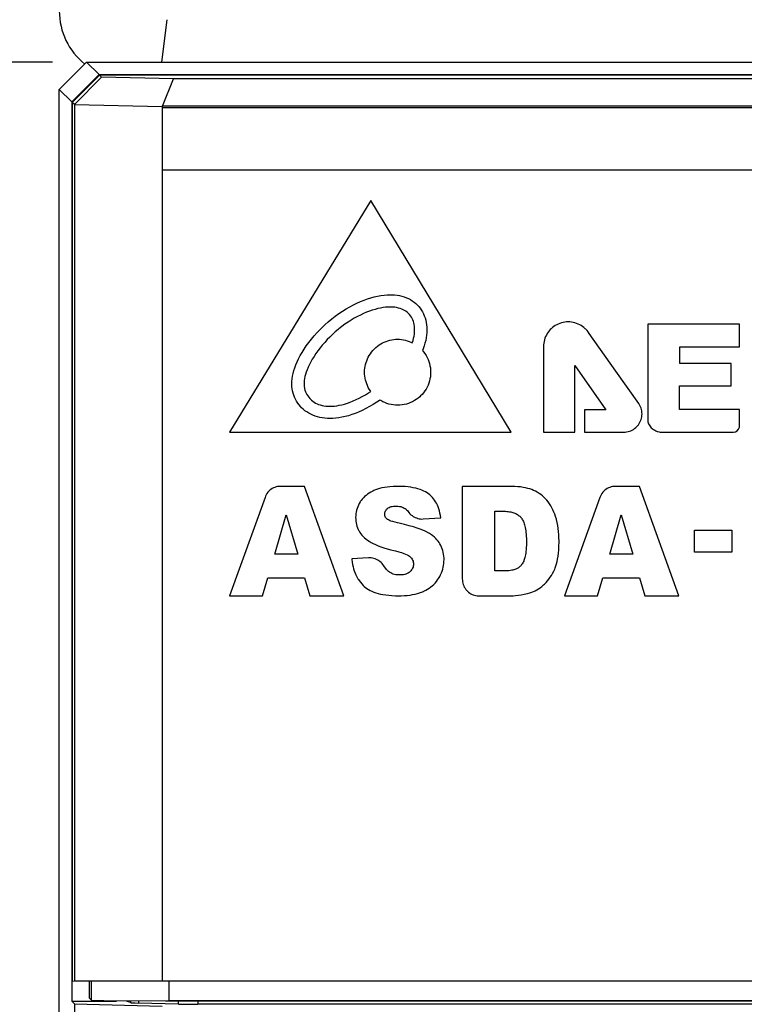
# Model space of a CAD drawing. Header units: millimetres. Extents: x 1895 to 2561, y -1570 to -291.
# Tile 50 of 61: x 2127 to 2148, y -598 to -569. Entities that reach past the tile are written whole.
import ezdxf

# ---------------------------------------------------------------- set-up
doc = ezdxf.new("R2010")
doc.units = ezdxf.units.MM
doc.header["$LTSCALE"] = 23.1
doc.header["$PDMODE"] = 3
doc.header["$PDSIZE"] = 0.31
doc.layers.get('0').update_dxf_attribs({"linetype": 'CONTINUOUS'})
doc.layers.get('Defpoints').update_dxf_attribs({"linetype": 'CONTINUOUS'})
doc.layers.add('03___PRT_ALL_CURVES', color=7, linetype='CONTINUOUS')
doc.styles.get("Standard").update_dxf_attribs({"font": 'arial.ttf'})
doc.dimstyles.new('DIMSTYLE_2$0', dxfattribs={"dimtxt": 2.5, "dimasz": 3, "dimexe": 0.18, "dimexo": 0.0625, "dimgap": 0.09, "dimtad": 1, "dimdec": 0, "dimdsep": 46, "dimtxsty": 'Standard', "dimblk": '_FILLED', "dimcen": 0.09, "dimadec": 0, "dimazin": 0, "dimtp": 0.01, "dimtm": 0.01, "dimtfac": 1, "dimtdec": 0, "dimtofl": 0, "dimtmove": 0, "dimatfit": 3, "dimldrblk": '_FILLED', "dimfxl": 0, "dimtolj": 1, "dimarcsym": 0})

# ---------------------------------------------------------------- blocks, each defined once
blk = doc.blocks.new('_FILLED')
at = {"color": 0, "linetype": 'ByBlock'}
blk.add_solid([(0, 0), (-1, 0.2), (-1, -0.2)], dxfattribs=at)
blk = doc.blocks.new('*D10')
at = {"color": 0, "linetype": 'Continuous', "lineweight": -2}
for p, q in [((2127.87, -570.723), (2103.527, -570.723)), ((2106.027, -575.723), (2106.027, -735.723)), ((2127.87, -740.723), (2103.527, -740.723))]:
    blk.add_line(p, q, dxfattribs=at)
at = {"layer": 'Defpoints', "color": 0, "linetype": 'Continuous'}
for p in [(2128.87, -570.723), (2106.027, -740.723), (2128.87, -740.723)]:
    blk.add_point(p, dxfattribs=at)
at = {"color": 0, "linetype": 'Continuous', "lineweight": -2, "xscale": 5, "yscale": 5, "zscale": 5}
for p, rotation in [((2106.027, -570.723), 90), ((2106.027, -740.723), 270)]:
    blk.add_blockref('_FILLED', p, dxfattribs=dict(at, rotation=rotation))
at = {"color": 0, "linetype": 'Continuous', "insert": (2094.777, -655.723), "char_height": 7.5, "width": 14.94424, "attachment_point": 2, "rotation": 90, "line_spacing_factor": 0.9}
blk.add_mtext('\\A1;170(6.69)', dxfattribs=at)

msp = doc.modelspace()

# ---------------------------------------------------------------- linework, layer by layer
at = {"color": 0, "linetype": 'Continuous'}
for p, q in [((2131.07, -570.723), (2131.223, -569.479)), ((2128.07, -571.522), (2128.87, -570.723)), ((2128.87, -570.723), (2129.234, -571.087)), ((2128.87, -570.723), (2212.27, -570.723)), ((2129.234, -571.087), (2128.434, -571.886)), ((2129.249, -571.102), (2128.45, -571.902)), ((2129.306, -571.159), (2128.519, -571.963)), ((2129.234, -571.087), (2211.906, -571.087)), ((2129.306, -571.159), (2129.249, -571.102)), ((2211.89, -571.102), (2129.249, -571.102)), ((2131.406, -571.213), (2129.306, -571.159)), ((2131.089, -572.013), (2131.406, -571.213)), ((2209.734, -571.213), (2131.406, -571.213)), ((2128.07, -739.923), (2128.07, -571.522)), ((2128.07, -571.522), (2128.434, -571.886)), ((2128.434, -571.886), (2128.434, -598.189)), ((2128.45, -571.902), (2128.45, -597.605)), ((2128.519, -571.963), (2128.45, -571.902)), ((2128.515, -571.963), (2128.515, -597.6)), ((2128.516, -571.959), (2131.08, -572.019)), ((2131.089, -572.013), (2131.08, -572.019)), ((2131.08, -572.019), (2131.08, -597.596)), ((2210.059, -572.014), (2131.089, -572.013)), ((2128.45, -597.605), (2128.515, -597.6)), ((2128.515, -597.6), (2131.08, -597.596)), ((2128.95, -598.105), (2128.95, -597.605)), ((2129.009, -598.165), (2129.009, -597.601)), ((2131.08, -597.596), (2210.059, -597.596)), ((2131.284, -598.17), (2131.284, -597.597)), ((2128.434, -598.189), (2128.515, -598.27)), ((2128.434, -598.189), (2129.744, -598.189)), ((2128.95, -598.105), (2129.009, -598.165)), ((2129.009, -598.165), (2129.744, -598.183)), ((2129.744, -598.183), (2131.284, -598.17)), ((2130.147, -598.231), (2130.034, -598.189)), ((2130.147, -598.183), (2130.147, -598.231)), ((2130.387, -598.183), (2130.387, -598.245)), ((2131.177, -598.183), (2209.963, -598.183)), ((2131.284, -598.17), (2209.856, -598.17)), ((2131.558, -598.275), (2131.558, -598.183)), ((2132.116, -598.183), (2132.116, -598.281)), ((2128.515, -598.27), (2128.515, -739.481)), ((2128.515, -598.27), (2131.08, -598.336)), ((2131.558, -598.275), (2130.387, -598.245)), ((2166.615, -598.281), (2132.116, -598.281))]:
    msp.add_line(p, q, dxfattribs=at)
msp.add_arc((2130.07, -569.223), 2, 180, 231.108, dxfattribs=at)
for centre, start_param, end_param in [((2130.945, -598.23), -3.071779, -2.343105), ((2132.116, -598.26), -2.343105, -1.570796)]:
    msp.add_ellipse(centre, major_axis=(0.8, 0), ratio=0.026186, start_param=start_param, end_param=end_param, dxfattribs=at)
at = {"layer": '03___PRT_ALL_CURVES', "color": 0, "linetype": 'Continuous'}
for p, q in [((2210.059, -572.055), (2131.081, -572.055)), ((2131.081, -573.875), (2210.059, -573.875)), ((2137.174, -574.768), (2133.05, -581.547)), ((2141.277, -581.547), (2137.174, -574.768)), ((2136.666, -577.819), (2136.771, -577.768)), ((2136.771, -577.768), (2136.874, -577.722)), ((2136.874, -577.722), (2136.977, -577.681)), ((2136.977, -577.681), (2137.078, -577.645)), ((2137.078, -577.645), (2137.178, -577.615)), ((2137.178, -577.615), (2137.276, -577.588)), ((2137.276, -577.588), (2137.373, -577.567)), ((2137.373, -577.567), (2137.468, -577.55)), ((2137.468, -577.55), (2137.562, -577.538)), ((2137.562, -577.538), (2137.654, -577.531)), ((2137.654, -577.531), (2137.744, -577.528)), ((2137.744, -577.528), (2137.755, -577.528)), ((2137.755, -577.528), (2137.794, -577.528)), ((2137.794, -577.528), (2137.871, -577.532)), ((2137.871, -577.532), (2137.945, -577.54)), ((2137.945, -577.54), (2138.017, -577.552)), ((2138.017, -577.552), (2138.086, -577.569)), ((2138.086, -577.569), (2138.153, -577.588)), ((2138.153, -577.588), (2138.216, -577.612)), ((2138.216, -577.612), (2138.277, -577.639)), ((2138.277, -577.639), (2138.335, -577.669)), ((2138.335, -577.669), (2138.389, -577.703)), ((2138.389, -577.703), (2138.441, -577.739)), ((2138.441, -577.739), (2138.489, -577.779)), ((2138.489, -577.779), (2138.534, -577.822)), ((2136.138, -578.152), (2136.243, -578.076)), ((2136.243, -578.076), (2136.349, -578.004)), ((2136.349, -578.004), (2136.455, -577.937)), ((2136.455, -577.937), (2136.561, -577.876)), ((2136.561, -577.876), (2136.666, -577.819)), ((2136.961, -578.076), (2136.872, -578.118)), ((2137.048, -578.039), (2136.961, -578.076)), ((2137.134, -578.006), (2137.048, -578.039)), ((2137.218, -577.977), (2137.134, -578.006)), ((2137.301, -577.952), (2137.218, -577.977)), ((2137.381, -577.932), (2137.301, -577.952)), ((2137.459, -577.915), (2137.381, -577.932)), ((2137.535, -577.902), (2137.459, -577.915)), ((2137.608, -577.893), (2137.535, -577.902)), ((2137.679, -577.888), (2137.608, -577.893)), ((2137.748, -577.886), (2137.679, -577.888)), ((2137.817, -577.888), (2137.755, -577.886)), ((2137.876, -577.893), (2137.817, -577.888)), ((2137.931, -577.901), (2137.876, -577.893)), ((2137.983, -577.913), (2137.931, -577.901)), ((2138.032, -577.926), (2137.983, -577.913)), ((2138.078, -577.943), (2138.032, -577.926)), ((2138.122, -577.962), (2138.078, -577.943)), ((2138.162, -577.984), (2138.122, -577.962)), ((2138.2, -578.008), (2138.162, -577.984)), ((2138.236, -578.035), (2138.2, -578.008)), ((2138.269, -578.064), (2138.236, -578.035)), ((2138.28, -578.074), (2138.269, -578.064)), ((2138.309, -578.107), (2138.28, -578.074)), ((2138.534, -577.822), (2138.577, -577.868)), ((2138.577, -577.868), (2138.616, -577.916)), ((2138.616, -577.916), (2138.652, -577.968)), ((2138.652, -577.968), (2138.685, -578.022)), ((2138.685, -578.022), (2138.714, -578.079)), ((2138.714, -578.079), (2138.74, -578.139)), ((2135.829, -578.409), (2135.93, -578.319)), ((2135.93, -578.319), (2136.033, -578.233)), ((2136.033, -578.233), (2136.138, -578.152)), ((2136.51, -578.327), (2136.421, -578.389)), ((2136.601, -578.269), (2136.51, -578.327)), ((2136.692, -578.214), (2136.601, -578.269)), ((2136.782, -578.164), (2136.692, -578.214)), ((2136.872, -578.118), (2136.782, -578.164)), ((2138.337, -578.142), (2138.309, -578.107)), ((2138.361, -578.179), (2138.337, -578.142)), ((2138.383, -578.218), (2138.361, -578.179)), ((2138.402, -578.26), (2138.383, -578.218)), ((2138.419, -578.304), (2138.402, -578.26)), ((2138.432, -578.351), (2138.419, -578.304)), ((2138.443, -578.4), (2138.432, -578.351)), ((2138.74, -578.139), (2138.762, -578.201)), ((2138.762, -578.201), (2138.781, -578.266)), ((2138.781, -578.266), (2138.796, -578.333)), ((2138.796, -578.333), (2138.806, -578.403)), ((2142.701, -578.363), (2142.655, -578.381)), ((2142.749, -578.347), (2142.701, -578.363)), ((2142.797, -578.336), (2142.749, -578.347)), ((2142.846, -578.327), (2142.797, -578.336)), ((2142.895, -578.322), (2142.846, -578.327)), ((2142.945, -578.32), (2142.895, -578.322)), ((2142.995, -578.322), (2142.945, -578.32)), ((2143.045, -578.327), (2142.995, -578.322)), ((2143.094, -578.336), (2143.045, -578.327)), ((2143.142, -578.347), (2143.094, -578.336)), ((2143.19, -578.363), (2143.142, -578.347)), ((2143.236, -578.381), (2143.19, -578.363)), ((2135.521, -578.726), (2135.609, -578.629)), ((2135.609, -578.629), (2135.702, -578.531)), ((2135.702, -578.531), (2135.8, -578.435)), ((2135.8, -578.435), (2135.811, -578.425)), ((2135.811, -578.425), (2135.829, -578.409)), ((2136.137, -578.614), (2136.055, -578.688)), ((2136.222, -578.542), (2136.137, -578.614)), ((2136.244, -578.523), (2136.222, -578.542)), ((2136.332, -578.455), (2136.244, -578.523)), ((2136.421, -578.389), (2136.332, -578.455)), ((2138.451, -578.452), (2138.443, -578.4)), ((2138.449, -578.668), (2138.455, -578.609)), ((2138.455, -578.506), (2138.451, -578.452)), ((2138.456, -578.551), (2138.455, -578.506)), ((2138.455, -578.609), (2138.456, -578.551)), ((2138.806, -578.403), (2138.813, -578.474)), ((2138.813, -578.627), (2138.806, -578.704)), ((2138.813, -578.474), (2138.815, -578.546)), ((2138.815, -578.551), (2138.813, -578.627)), ((2142.359, -578.621), (2142.332, -578.663)), ((2142.39, -578.582), (2142.359, -578.621)), ((2142.423, -578.544), (2142.39, -578.582)), ((2142.449, -578.518), (2142.423, -578.544)), ((2142.486, -578.485), (2142.449, -578.518)), ((2142.526, -578.455), (2142.486, -578.485)), ((2142.567, -578.427), (2142.526, -578.455)), ((2142.611, -578.402), (2142.567, -578.427)), ((2142.655, -578.381), (2142.611, -578.402)), ((2143.281, -578.402), (2143.236, -578.381)), ((2143.324, -578.427), (2143.281, -578.402)), ((2143.365, -578.454), (2143.324, -578.427)), ((2143.405, -578.485), (2143.365, -578.454)), ((2143.445, -578.521), (2143.405, -578.485)), ((2143.457, -578.532), (2143.445, -578.521)), ((2143.495, -578.573), (2143.457, -578.532)), ((2143.53, -578.614), (2143.495, -578.573)), ((2143.56, -578.654), (2143.53, -578.614)), ((2144.342, -579.763), (2143.56, -578.654)), ((2145.271, -578.381), (2145.271, -581.176)), ((2147.949, -578.381), (2145.271, -578.381)), ((2147.949, -579.051), (2147.949, -578.381)), ((2135.29, -579.019), (2135.361, -578.922)), ((2135.361, -578.922), (2135.438, -578.824)), ((2135.438, -578.824), (2135.521, -578.726)), ((2135.828, -578.918), (2135.757, -578.999)), ((2135.901, -578.839), (2135.828, -578.918)), ((2135.977, -578.763), (2135.901, -578.839)), ((2136.055, -578.688), (2135.977, -578.763)), ((2137.466, -578.964), (2137.516, -578.936)), ((2137.516, -578.936), (2137.568, -578.911)), ((2137.568, -578.911), (2137.621, -578.889)), ((2137.621, -578.889), (2137.676, -578.87)), ((2137.676, -578.87), (2137.731, -578.855)), ((2137.731, -578.855), (2137.787, -578.843)), ((2137.787, -578.843), (2137.845, -578.835)), ((2137.845, -578.835), (2137.902, -578.829)), ((2137.902, -578.829), (2137.96, -578.828)), ((2137.96, -578.828), (2138.018, -578.829)), ((2138.018, -578.829), (2138.074, -578.835)), ((2138.074, -578.835), (2138.131, -578.843)), ((2138.131, -578.843), (2138.187, -578.855)), ((2138.187, -578.855), (2138.242, -578.87)), ((2138.242, -578.87), (2138.297, -578.889)), ((2138.297, -578.889), (2138.35, -578.911)), ((2138.35, -578.911), (2138.388, -578.929)), ((2138.388, -578.929), (2138.409, -578.864)), ((2138.409, -578.864), (2138.426, -578.8)), ((2138.426, -578.8), (2138.439, -578.737)), ((2138.439, -578.737), (2138.448, -578.675)), ((2138.759, -578.943), (2138.734, -579.024)), ((2138.78, -578.862), (2138.759, -578.943)), ((2138.795, -578.782), (2138.78, -578.862)), ((2138.806, -578.704), (2138.795, -578.782)), ((2142.232, -578.941), (2142.227, -578.99)), ((2142.24, -578.892), (2142.232, -578.941)), ((2142.252, -578.844), (2142.24, -578.892)), ((2142.267, -578.796), (2142.252, -578.844)), ((2142.286, -578.75), (2142.267, -578.796)), ((2142.307, -578.706), (2142.286, -578.75)), ((2142.332, -578.663), (2142.307, -578.706)), ((2135.112, -579.304), (2135.166, -579.21)), ((2135.166, -579.21), (2135.225, -579.115)), ((2135.225, -579.115), (2135.29, -579.019)), ((2135.629, -579.162), (2135.57, -579.245)), ((2135.693, -579.079), (2135.629, -579.162)), ((2135.757, -578.999), (2135.693, -579.079)), ((2137.162, -579.25), (2137.196, -579.203)), ((2137.196, -579.203), (2137.232, -579.158)), ((2137.232, -579.158), (2137.272, -579.116)), ((2137.272, -579.116), (2137.283, -579.105)), ((2137.283, -579.105), (2137.325, -579.066)), ((2137.325, -579.066), (2137.37, -579.029)), ((2137.37, -579.029), (2137.417, -578.995)), ((2137.417, -578.995), (2137.466, -578.964)), ((2138.704, -579.107), (2138.684, -579.157)), ((2138.684, -579.157), (2138.717, -579.196)), ((2138.734, -579.024), (2138.704, -579.107)), ((2138.717, -579.196), (2138.755, -579.248)), ((2142.227, -578.99), (2142.225, -579.04)), ((2142.225, -579.04), (2142.225, -580.137)), ((2146.204, -579.534), (2146.204, -579.051)), ((2146.204, -579.051), (2147.949, -579.051)), ((2134.985, -579.575), (2135.022, -579.486)), ((2135.022, -579.486), (2135.064, -579.396)), ((2135.064, -579.396), (2135.112, -579.304)), ((2135.421, -579.49), (2135.38, -579.568)), ((2135.466, -579.409), (2135.421, -579.49)), ((2135.516, -579.328), (2135.466, -579.409)), ((2135.57, -579.245), (2135.516, -579.328)), ((2137.022, -579.564), (2137.037, -579.509)), ((2137.037, -579.509), (2137.056, -579.454)), ((2137.056, -579.454), (2137.077, -579.401)), ((2137.077, -579.401), (2137.102, -579.349)), ((2137.102, -579.349), (2137.131, -579.299)), ((2137.131, -579.299), (2137.162, -579.25)), ((2138.755, -579.248), (2138.79, -579.303)), ((2138.79, -579.303), (2138.821, -579.359)), ((2138.821, -579.359), (2138.848, -579.417)), ((2138.848, -579.417), (2138.871, -579.477)), ((2138.871, -579.477), (2138.89, -579.538)), ((2134.906, -579.829), (2134.928, -579.746)), ((2134.928, -579.746), (2134.954, -579.661)), ((2134.954, -579.661), (2134.985, -579.575)), ((2135.289, -579.787), (2135.268, -579.855)), ((2135.315, -579.717), (2135.289, -579.787)), ((2135.345, -579.644), (2135.315, -579.717)), ((2135.38, -579.568), (2135.345, -579.644)), ((2136.995, -579.793), (2136.996, -579.735)), ((2136.996, -579.851), (2136.995, -579.793)), ((2136.996, -579.735), (2137.001, -579.677)), ((2137.001, -579.677), (2137.01, -579.62)), ((2137.01, -579.62), (2137.022, -579.564)), ((2138.89, -579.538), (2138.905, -579.601)), ((2138.905, -579.601), (2138.916, -579.664)), ((2138.916, -579.664), (2138.922, -579.728)), ((2138.922, -579.728), (2138.925, -579.793)), ((2138.925, -579.793), (2138.922, -579.858)), ((2143.141, -581.545), (2143.141, -579.592)), ((2143.141, -579.592), (2144.042, -580.888)), ((2145.007, -580.702), (2144.342, -579.763)), ((2147.713, -579.534), (2146.204, -579.534)), ((2147.713, -580.192), (2147.713, -579.534)), ((2134.867, -580.141), (2134.87, -580.066)), ((2134.87, -580.066), (2134.878, -579.989)), ((2134.878, -579.989), (2134.89, -579.91)), ((2134.89, -579.91), (2134.906, -579.829)), ((2135.227, -580.091), (2135.226, -580.141)), ((2135.231, -580.037), (2135.227, -580.091)), ((2135.24, -579.979), (2135.231, -580.037)), ((2135.252, -579.919), (2135.24, -579.979)), ((2135.268, -579.855), (2135.252, -579.919)), ((2137.001, -579.908), (2136.996, -579.851)), ((2137.01, -579.965), (2137.001, -579.908)), ((2137.022, -580.021), (2137.01, -579.965)), ((2137.037, -580.076), (2137.022, -580.021)), ((2137.056, -580.13), (2137.037, -580.076)), ((2138.89, -580.048), (2138.871, -580.11)), ((2138.905, -579.986), (2138.89, -580.048)), ((2138.916, -579.922), (2138.905, -579.986)), ((2138.922, -579.858), (2138.916, -579.922)), ((2134.869, -580.189), (2134.867, -580.141)), ((2134.87, -580.214), (2134.869, -580.189)), ((2134.876, -580.276), (2134.87, -580.214)), ((2134.887, -580.338), (2134.876, -580.276)), ((2134.903, -580.4), (2134.887, -580.338)), ((2135.226, -580.141), (2135.227, -580.174)), ((2135.227, -580.174), (2135.23, -580.213)), ((2135.23, -580.213), (2135.237, -580.255)), ((2135.237, -580.255), (2135.24, -580.272)), ((2135.24, -580.272), (2135.252, -580.316)), ((2135.252, -580.316), (2135.268, -580.361)), ((2135.268, -580.361), (2135.287, -580.404)), ((2137.078, -580.183), (2137.056, -580.13)), ((2137.103, -580.235), (2137.078, -580.183)), ((2137.131, -580.286), (2137.103, -580.235)), ((2137.108, -580.396), (2137.174, -580.352)), ((2137.162, -580.335), (2137.131, -580.286)), ((2137.174, -580.352), (2137.162, -580.335)), ((2138.755, -580.339), (2138.717, -580.391)), ((2138.79, -580.285), (2138.755, -580.339)), ((2138.821, -580.228), (2138.79, -580.285)), ((2138.848, -580.17), (2138.821, -580.228)), ((2138.871, -580.11), (2138.848, -580.17)), ((2142.225, -580.137), (2142.225, -581.545)), ((2146.198, -580.883), (2146.198, -580.192)), ((2146.198, -580.192), (2147.713, -580.192)), ((2134.922, -580.461), (2134.903, -580.4)), ((2134.946, -580.522), (2134.922, -580.461)), ((2134.974, -580.581), (2134.946, -580.522)), ((2135.005, -580.638), (2134.974, -580.581)), ((2135.041, -580.694), (2135.005, -580.638)), ((2135.287, -580.404), (2135.309, -580.446)), ((2135.309, -580.446), (2135.333, -580.486)), ((2135.333, -580.486), (2135.36, -580.523)), ((2135.36, -580.523), (2135.389, -580.558)), ((2135.389, -580.558), (2135.411, -580.58)), ((2135.411, -580.58), (2135.446, -580.612)), ((2135.446, -580.612), (2135.482, -580.642)), ((2135.482, -580.642), (2135.521, -580.668)), ((2135.521, -580.668), (2135.561, -580.692)), ((2136.49, -580.697), (2136.574, -580.667)), ((2136.574, -580.667), (2136.66, -580.633)), ((2136.66, -580.633), (2136.747, -580.594)), ((2136.747, -580.594), (2136.837, -580.551)), ((2136.837, -580.551), (2136.927, -580.503)), ((2136.927, -580.503), (2137.017, -580.451)), ((2137.017, -580.451), (2137.108, -580.396)), ((2137.35, -580.667), (2137.242, -580.736)), ((2137.429, -580.614), (2137.35, -580.667)), ((2137.441, -580.605), (2137.429, -580.614)), ((2137.47, -580.623), (2137.441, -580.605)), ((2137.527, -580.654), (2137.47, -580.623)), ((2137.585, -580.681), (2137.527, -580.654)), ((2138.395, -580.654), (2138.337, -580.681)), ((2138.452, -580.623), (2138.395, -580.654)), ((2138.506, -580.588), (2138.452, -580.623)), ((2138.558, -580.55), (2138.506, -580.588)), ((2138.608, -580.508), (2138.558, -580.55)), ((2138.629, -580.487), (2138.608, -580.508)), ((2138.675, -580.441), (2138.629, -580.487)), ((2138.717, -580.391), (2138.675, -580.441)), ((2135.081, -580.748), (2135.041, -580.694)), ((2135.124, -580.799), (2135.081, -580.748)), ((2135.154, -580.832), (2135.124, -580.799)), ((2135.201, -580.876), (2135.154, -580.832)), ((2135.251, -580.917), (2135.201, -580.876)), ((2135.304, -580.955), (2135.251, -580.917)), ((2135.361, -580.991), (2135.304, -580.955)), ((2135.561, -580.692), (2135.605, -580.714)), ((2135.605, -580.714), (2135.65, -580.733)), ((2135.65, -580.733), (2135.699, -580.749)), ((2135.699, -580.749), (2135.751, -580.762)), ((2135.751, -580.762), (2135.805, -580.773)), ((2135.805, -580.773), (2135.864, -580.781)), ((2135.864, -580.781), (2135.895, -580.784)), ((2135.895, -580.784), (2135.927, -580.786)), ((2135.927, -580.786), (2135.983, -580.788)), ((2135.983, -580.788), (2136.046, -580.787)), ((2136.046, -580.787), (2136.112, -580.782)), ((2136.112, -580.782), (2136.182, -580.773)), ((2136.182, -580.773), (2136.254, -580.76)), ((2136.254, -580.76), (2136.33, -580.743)), ((2136.33, -580.743), (2136.409, -580.722)), ((2136.409, -580.722), (2136.49, -580.697)), ((2136.82, -580.956), (2136.719, -580.997)), ((2136.923, -580.909), (2136.82, -580.956)), ((2137.028, -580.857), (2136.923, -580.909)), ((2137.134, -580.799), (2137.028, -580.857)), ((2137.242, -580.736), (2137.134, -580.799)), ((2137.645, -580.705), (2137.585, -580.681)), ((2137.706, -580.724), (2137.645, -580.705)), ((2137.769, -580.738), (2137.706, -580.724)), ((2137.832, -580.749), (2137.769, -580.738)), ((2137.896, -580.756), (2137.832, -580.749)), ((2137.96, -580.758), (2137.896, -580.756)), ((2138.025, -580.756), (2137.96, -580.758)), ((2138.089, -580.749), (2138.025, -580.756)), ((2138.153, -580.738), (2138.089, -580.749)), ((2138.215, -580.724), (2138.153, -580.738)), ((2138.277, -580.705), (2138.215, -580.724)), ((2138.337, -580.681), (2138.277, -580.705)), ((2143.419, -580.888), (2143.419, -581.545)), ((2144.042, -580.888), (2143.419, -580.888)), ((2145.022, -580.725), (2145.007, -580.702)), ((2145.043, -580.763), (2145.022, -580.725)), ((2145.062, -580.801), (2145.043, -580.763)), ((2145.077, -580.842), (2145.062, -580.801)), ((2145.088, -580.883), (2145.077, -580.842)), ((2145.097, -580.924), (2145.088, -580.883)), ((2145.102, -580.967), (2145.097, -580.924)), ((2147.949, -580.883), (2146.198, -580.883)), ((2147.949, -581.403), (2147.949, -580.883)), ((2135.42, -581.023), (2135.361, -580.991)), ((2135.483, -581.051), (2135.42, -581.023)), ((2135.548, -581.077), (2135.483, -581.051)), ((2135.615, -581.098), (2135.548, -581.077)), ((2135.685, -581.116), (2135.615, -581.098)), ((2135.758, -581.13), (2135.685, -581.116)), ((2135.832, -581.139), (2135.758, -581.13)), ((2135.909, -581.145), (2135.832, -581.139)), ((2135.983, -581.146), (2135.909, -581.145)), ((2136.068, -581.144), (2135.983, -581.146)), ((2136.154, -581.137), (2136.068, -581.144)), ((2136.242, -581.126), (2136.154, -581.137)), ((2136.333, -581.11), (2136.242, -581.126)), ((2136.426, -581.089), (2136.333, -581.11)), ((2136.522, -581.063), (2136.426, -581.089)), ((2136.619, -581.033), (2136.522, -581.063)), ((2136.719, -580.997), (2136.619, -581.033)), ((2145.043, -581.257), (2145.062, -581.218)), ((2145.062, -581.218), (2145.077, -581.178)), ((2145.077, -581.178), (2145.088, -581.137)), ((2145.088, -581.137), (2145.097, -581.095)), ((2145.097, -581.095), (2145.102, -581.053)), ((2145.104, -581.009), (2145.102, -580.967)), ((2145.102, -581.053), (2145.104, -581.009)), ((2145.271, -581.176), (2145.272, -581.21)), ((2145.272, -581.21), (2145.277, -581.242)), ((2145.277, -581.242), (2145.285, -581.273)), ((2144.654, -581.538), (2144.696, -581.53)), ((2144.696, -581.53), (2144.737, -581.518)), ((2144.737, -581.518), (2144.777, -581.503)), ((2144.777, -581.503), (2144.815, -581.485)), ((2144.815, -581.485), (2144.852, -581.464)), ((2144.852, -581.464), (2144.888, -581.439)), ((2144.888, -581.439), (2144.921, -581.412)), ((2144.921, -581.412), (2144.953, -581.382)), ((2144.953, -581.382), (2144.971, -581.363)), ((2144.971, -581.363), (2144.998, -581.329)), ((2144.998, -581.329), (2145.022, -581.294)), ((2145.022, -581.294), (2145.043, -581.257)), ((2145.285, -581.273), (2145.296, -581.303)), ((2145.296, -581.303), (2145.311, -581.333)), ((2145.311, -581.333), (2145.328, -581.362)), ((2145.328, -581.362), (2145.348, -581.389)), ((2145.348, -581.389), (2145.372, -581.415)), ((2145.372, -581.415), (2145.399, -581.44)), ((2145.399, -581.44), (2145.409, -581.449)), ((2145.409, -581.449), (2145.44, -581.471)), ((2145.44, -581.471), (2145.473, -581.491)), ((2145.473, -581.491), (2145.508, -581.509)), ((2145.508, -581.509), (2145.544, -581.523)), ((2145.544, -581.523), (2145.565, -581.53)), ((2145.565, -581.53), (2145.601, -581.54)), ((2133.05, -581.547), (2141.277, -581.547)), ((2142.225, -581.545), (2143.141, -581.545)), ((2143.419, -581.545), (2144.568, -581.545)), ((2144.568, -581.545), (2144.611, -581.543)), ((2144.611, -581.543), (2144.654, -581.538)), ((2145.601, -581.54), (2145.636, -581.545)), ((2145.636, -581.545), (2145.667, -581.547)), ((2145.667, -581.547), (2147.777, -581.547)), ((2134.226, -583.244), (2134.195, -583.273)), ((2134.258, -583.219), (2134.226, -583.244)), ((2134.293, -583.196), (2134.258, -583.219)), ((2134.329, -583.177), (2134.293, -583.196)), ((2134.367, -583.16), (2134.329, -583.177)), ((2134.407, -583.148), (2134.367, -583.16)), ((2134.447, -583.139), (2134.407, -583.148)), ((2134.487, -583.133), (2134.447, -583.139)), ((2134.528, -583.131), (2134.487, -583.133)), ((2135.234, -583.131), (2134.528, -583.131)), ((2136.389, -586.331), (2135.234, -583.131)), ((2137.265, -583.253), (2137.23, -583.269)), ((2137.316, -583.231), (2137.265, -583.253)), ((2137.372, -583.211), (2137.316, -583.231)), ((2137.433, -583.193), (2137.372, -583.211)), ((2137.499, -583.177), (2137.433, -583.193)), ((2137.571, -583.163), (2137.499, -583.177)), ((2137.649, -583.151), (2137.571, -583.163)), ((2137.734, -583.142), (2137.649, -583.151)), ((2137.825, -583.136), (2137.734, -583.142)), ((2137.924, -583.132), (2137.825, -583.136)), ((2137.995, -583.131), (2137.924, -583.132)), ((2138.092, -583.133), (2137.997, -583.131)), ((2138.181, -583.138), (2138.092, -583.133)), ((2138.265, -583.145), (2138.181, -583.138)), ((2138.344, -583.156), (2138.265, -583.145)), ((2138.418, -583.169), (2138.344, -583.156)), ((2138.488, -583.184), (2138.418, -583.169)), ((2138.553, -583.202), (2138.488, -583.184)), ((2138.614, -583.222), (2138.553, -583.202)), ((2138.671, -583.244), (2138.614, -583.222)), ((2138.724, -583.268), (2138.671, -583.244)), ((2139.85, -583.131), (2139.85, -585.835)), ((2141.261, -583.131), (2139.85, -583.131)), ((2141.289, -583.131), (2141.261, -583.131)), ((2141.383, -583.134), (2141.289, -583.131)), ((2141.471, -583.14), (2141.383, -583.134)), ((2141.552, -583.148), (2141.471, -583.14)), ((2141.628, -583.159), (2141.552, -583.148)), ((2141.699, -583.173), (2141.628, -583.159)), ((2141.765, -583.189), (2141.699, -583.173)), ((2141.826, -583.207), (2141.765, -583.189)), ((2141.882, -583.227), (2141.826, -583.207)), ((2141.934, -583.249), (2141.882, -583.227)), ((2141.985, -583.274), (2141.934, -583.249)), ((2144.017, -583.244), (2143.986, -583.273)), ((2144.049, -583.219), (2144.017, -583.244)), ((2144.084, -583.196), (2144.049, -583.219)), ((2144.12, -583.177), (2144.084, -583.196)), ((2144.158, -583.16), (2144.12, -583.177)), ((2144.197, -583.148), (2144.158, -583.16)), ((2144.237, -583.139), (2144.197, -583.148)), ((2144.278, -583.133), (2144.237, -583.139)), ((2144.319, -583.131), (2144.278, -583.133)), ((2145.025, -583.131), (2144.319, -583.131)), ((2146.18, -586.331), (2145.025, -583.131)), ((2134.083, -583.453), (2133.044, -586.331)), ((2134.099, -583.413), (2134.083, -583.453)), ((2134.118, -583.374), (2134.099, -583.413)), ((2134.141, -583.338), (2134.118, -583.374)), ((2134.167, -583.304), (2134.141, -583.338)), ((2134.195, -583.273), (2134.167, -583.304)), ((2136.894, -583.544), (2136.879, -583.565)), ((2136.925, -583.503), (2136.894, -583.544)), ((2136.959, -583.465), (2136.925, -583.503)), ((2136.996, -583.428), (2136.959, -583.465)), ((2137.036, -583.393), (2136.996, -583.428)), ((2137.079, -583.359), (2137.036, -583.393)), ((2137.126, -583.328), (2137.079, -583.359)), ((2137.176, -583.298), (2137.126, -583.328)), ((2137.23, -583.269), (2137.176, -583.298)), ((2138.774, -583.294), (2138.724, -583.268)), ((2138.82, -583.322), (2138.774, -583.294)), ((2138.864, -583.352), (2138.82, -583.322)), ((2138.904, -583.383), (2138.864, -583.352)), ((2138.941, -583.417), (2138.904, -583.383)), ((2138.977, -583.454), (2138.941, -583.417)), ((2139.01, -583.493), (2138.977, -583.454)), ((2139.041, -583.534), (2139.01, -583.493)), ((2139.069, -583.579), (2139.041, -583.534)), ((2142.04, -583.304), (2141.985, -583.274)), ((2142.093, -583.337), (2142.04, -583.304)), ((2142.143, -583.372), (2142.093, -583.337)), ((2142.19, -583.41), (2142.143, -583.372)), ((2142.213, -583.43), (2142.19, -583.41)), ((2142.236, -583.45), (2142.213, -583.43)), ((2142.279, -583.493), (2142.236, -583.45)), ((2142.32, -583.539), (2142.279, -583.493)), ((2142.359, -583.587), (2142.32, -583.539)), ((2143.873, -583.453), (2142.835, -586.331)), ((2143.89, -583.413), (2143.873, -583.453)), ((2143.909, -583.374), (2143.89, -583.413)), ((2143.932, -583.338), (2143.909, -583.374)), ((2143.958, -583.304), (2143.932, -583.338)), ((2143.986, -583.273), (2143.958, -583.304)), ((2136.759, -583.829), (2136.753, -583.855)), ((2136.774, -583.779), (2136.759, -583.829)), ((2136.792, -583.73), (2136.774, -583.779)), ((2136.813, -583.681), (2136.792, -583.73)), ((2136.838, -583.632), (2136.813, -583.681)), ((2136.865, -583.586), (2136.838, -583.632)), ((2136.879, -583.565), (2136.865, -583.586)), ((2137.607, -583.847), (2137.621, -583.824)), ((2137.621, -583.824), (2137.639, -583.802)), ((2137.639, -583.802), (2137.66, -583.78)), ((2137.663, -583.778), (2137.684, -583.761)), ((2137.684, -583.761), (2137.709, -583.747)), ((2137.709, -583.747), (2137.737, -583.734)), ((2137.737, -583.734), (2137.768, -583.724)), ((2137.768, -583.724), (2137.802, -583.716)), ((2137.802, -583.716), (2137.841, -583.711)), ((2137.841, -583.711), (2137.885, -583.708)), ((2137.885, -583.708), (2137.904, -583.708)), ((2137.904, -583.708), (2137.92, -583.708)), ((2137.92, -583.708), (2137.967, -583.71)), ((2137.967, -583.71), (2138.011, -583.716)), ((2138.011, -583.716), (2138.051, -583.724)), ((2138.051, -583.724), (2138.088, -583.735)), ((2138.088, -583.735), (2138.122, -583.748)), ((2138.122, -583.748), (2138.154, -583.764)), ((2138.154, -583.764), (2138.182, -583.782)), ((2138.182, -583.782), (2138.209, -583.802)), ((2138.209, -583.802), (2138.223, -583.815)), ((2138.223, -583.815), (2138.245, -583.839)), ((2138.245, -583.839), (2138.266, -583.866)), ((2139.096, -583.626), (2139.069, -583.579)), ((2139.121, -583.676), (2139.096, -583.626)), ((2139.143, -583.729), (2139.121, -583.676)), ((2139.163, -583.786), (2139.143, -583.729)), ((2139.181, -583.847), (2139.163, -583.786)), ((2142.398, -583.642), (2142.359, -583.587)), ((2142.435, -583.698), (2142.398, -583.642)), ((2142.468, -583.757), (2142.435, -583.698)), ((2142.5, -583.818), (2142.468, -583.757)), ((2142.528, -583.881), (2142.5, -583.818)), ((2134.369, -585.111), (2134.705, -583.961)), ((2134.705, -583.961), (2135.044, -585.111)), ((2136.734, -583.984), (2136.733, -584.037)), ((2136.733, -584.037), (2136.734, -584.093)), ((2136.739, -583.932), (2136.734, -583.984)), ((2136.734, -584.093), (2136.739, -584.148)), ((2136.747, -583.88), (2136.739, -583.932)), ((2136.753, -583.855), (2136.747, -583.88)), ((2137.582, -583.95), (2137.583, -583.922)), ((2137.583, -583.973), (2137.582, -583.95)), ((2137.583, -583.922), (2137.588, -583.896)), ((2137.585, -583.984), (2137.583, -583.973)), ((2137.588, -583.995), (2137.585, -583.984)), ((2137.588, -583.896), (2137.596, -583.871)), ((2137.596, -584.016), (2137.588, -583.995)), ((2137.596, -583.871), (2137.607, -583.847)), ((2137.608, -584.037), (2137.596, -584.016)), ((2137.623, -584.058), (2137.608, -584.037)), ((2137.643, -584.078), (2137.623, -584.058)), ((2137.666, -584.097), (2137.649, -584.083)), ((2137.69, -584.112), (2137.666, -584.097)), ((2137.722, -584.128), (2137.69, -584.112)), ((2137.764, -584.144), (2137.722, -584.128)), ((2138.266, -583.866), (2138.291, -583.899)), ((2138.291, -583.899), (2138.319, -583.93)), ((2138.319, -583.93), (2138.349, -583.959)), ((2138.349, -583.959), (2138.381, -583.985)), ((2138.381, -583.985), (2138.415, -584.009)), ((2138.415, -584.009), (2138.436, -584.021)), ((2138.436, -584.021), (2138.473, -584.04)), ((2138.473, -584.04), (2138.51, -584.056)), ((2138.51, -584.056), (2138.549, -584.068)), ((2138.549, -584.068), (2138.589, -584.077)), ((2138.589, -584.077), (2138.629, -584.083)), ((2138.629, -584.083), (2138.669, -584.086)), ((2138.669, -584.086), (2138.71, -584.085)), ((2138.71, -584.085), (2139.219, -584.054)), ((2139.196, -583.911), (2139.181, -583.847)), ((2139.209, -583.979), (2139.196, -583.911)), ((2139.219, -584.052), (2139.209, -583.979)), ((2140.8, -585.604), (2140.8, -583.856)), ((2140.8, -583.856), (2141.036, -583.856)), ((2141.036, -583.856), (2141.064, -583.856)), ((2141.064, -583.856), (2141.109, -583.858)), ((2141.109, -583.858), (2141.151, -583.861)), ((2141.151, -583.861), (2141.191, -583.865)), ((2141.191, -583.865), (2141.229, -583.871)), ((2141.229, -583.871), (2141.265, -583.878)), ((2141.265, -583.878), (2141.298, -583.886)), ((2141.298, -583.886), (2141.33, -583.895)), ((2141.33, -583.895), (2141.36, -583.906)), ((2141.36, -583.906), (2141.389, -583.917)), ((2141.389, -583.917), (2141.416, -583.929)), ((2141.416, -583.929), (2141.441, -583.943)), ((2141.441, -583.943), (2141.465, -583.957)), ((2141.465, -583.957), (2141.487, -583.972)), ((2141.487, -583.972), (2141.508, -583.989)), ((2141.508, -583.989), (2141.528, -584.006)), ((2141.528, -584.006), (2141.547, -584.024)), ((2141.547, -584.024), (2141.556, -584.034)), ((2141.556, -584.034), (2141.565, -584.044)), ((2141.565, -584.044), (2141.58, -584.063)), ((2141.58, -584.063), (2141.594, -584.084)), ((2141.594, -584.084), (2141.609, -584.107)), ((2141.609, -584.107), (2141.622, -584.132)), ((2142.554, -583.947), (2142.528, -583.881)), ((2142.578, -584.016), (2142.554, -583.947)), ((2142.599, -584.088), (2142.578, -584.016)), ((2142.602, -584.1), (2142.599, -584.088)), ((2142.622, -584.186), (2142.602, -584.1)), ((2144.16, -585.111), (2144.496, -583.961)), ((2144.496, -583.961), (2144.835, -585.111)), ((2136.739, -584.148), (2136.747, -584.2)), ((2136.747, -584.2), (2136.758, -584.25)), ((2136.758, -584.25), (2136.772, -584.299)), ((2136.772, -584.299), (2136.788, -584.346)), ((2136.788, -584.346), (2136.808, -584.391)), ((2136.808, -584.391), (2136.819, -584.413)), ((2136.819, -584.413), (2136.831, -584.435)), ((2137.817, -584.162), (2137.764, -584.144)), ((2137.884, -584.18), (2137.817, -584.162)), ((2137.957, -584.197), (2137.884, -584.18)), ((2138.004, -584.208), (2137.957, -584.197)), ((2138.161, -584.246), (2138.004, -584.208)), ((2138.3, -584.282), (2138.161, -584.246)), ((2138.421, -584.317), (2138.3, -584.282)), ((2138.526, -584.35), (2138.421, -584.317)), ((2138.618, -584.383), (2138.526, -584.35)), ((2138.696, -584.413), (2138.618, -584.383)), ((2138.763, -584.443), (2138.696, -584.413)), ((2141.622, -584.132), (2141.635, -584.16)), ((2141.635, -584.16), (2141.647, -584.189)), ((2141.647, -584.189), (2141.659, -584.222)), ((2141.659, -584.222), (2141.67, -584.257)), ((2141.67, -584.257), (2141.68, -584.295)), ((2141.68, -584.295), (2141.689, -584.336)), ((2141.689, -584.336), (2141.697, -584.38)), ((2141.697, -584.38), (2141.705, -584.427)), ((2142.639, -584.273), (2142.622, -584.186)), ((2142.653, -584.362), (2142.639, -584.273)), ((2142.664, -584.453), (2142.653, -584.362)), ((2146.641, -585.051), (2146.641, -584.411)), ((2146.641, -584.411), (2147.729, -584.411)), ((2147.729, -584.411), (2147.729, -585.051)), ((2136.831, -584.435), (2136.857, -584.478)), ((2136.857, -584.478), (2136.886, -584.519)), ((2136.886, -584.519), (2136.918, -584.558)), ((2136.918, -584.558), (2136.953, -584.597)), ((2136.953, -584.597), (2136.992, -584.634)), ((2136.992, -584.634), (2137.032, -584.668)), ((2137.032, -584.668), (2137.077, -584.702)), ((2137.077, -584.702), (2137.127, -584.736)), ((2138.819, -584.471), (2138.763, -584.443)), ((2138.837, -584.48), (2138.819, -584.471)), ((2138.893, -584.513), (2138.837, -584.48)), ((2138.945, -584.547), (2138.893, -584.513)), ((2138.992, -584.582), (2138.945, -584.547)), ((2139.035, -584.617), (2138.992, -584.582)), ((2139.075, -584.654), (2139.035, -584.617)), ((2139.11, -584.692), (2139.075, -584.654)), ((2139.143, -584.732), (2139.11, -584.692)), ((2141.705, -584.427), (2141.711, -584.478)), ((2141.711, -584.478), (2141.716, -584.533)), ((2141.716, -584.533), (2141.72, -584.592)), ((2141.72, -584.592), (2141.723, -584.655)), ((2141.723, -584.655), (2141.724, -584.722)), ((2142.672, -584.546), (2142.664, -584.453)), ((2142.676, -584.641), (2142.672, -584.546)), ((2142.677, -584.72), (2142.676, -584.641)), ((2137.127, -584.736), (2137.183, -584.77)), ((2137.183, -584.77), (2137.245, -584.802)), ((2137.245, -584.802), (2137.313, -584.835)), ((2137.313, -584.835), (2137.387, -584.867)), ((2137.387, -584.867), (2137.469, -584.898)), ((2137.469, -584.898), (2137.559, -584.929)), ((2137.559, -584.929), (2137.656, -584.959)), ((2137.656, -584.959), (2137.763, -584.988)), ((2137.763, -584.988), (2137.853, -585.01)), ((2139.172, -584.772), (2139.143, -584.732)), ((2139.198, -584.814), (2139.172, -584.772)), ((2139.224, -584.861), (2139.198, -584.814)), ((2139.246, -584.91), (2139.224, -584.861)), ((2139.266, -584.96), (2139.246, -584.91)), ((2139.282, -585.011), (2139.266, -584.96)), ((2141.716, -584.977), (2141.71, -585.033)), ((2141.72, -584.916), (2141.716, -584.977)), ((2141.722, -584.849), (2141.72, -584.916)), ((2141.724, -584.775), (2141.722, -584.849)), ((2141.724, -584.722), (2141.724, -584.74)), ((2141.724, -584.74), (2141.724, -584.775)), ((2142.66, -585.085), (2142.669, -584.987)), ((2142.669, -584.987), (2142.675, -584.88)), ((2142.675, -584.88), (2142.677, -584.763)), ((2142.677, -584.763), (2142.677, -584.72)), ((2135.044, -585.111), (2134.369, -585.111)), ((2137.105, -585.223), (2136.621, -585.255)), ((2136.621, -585.255), (2136.623, -585.272)), ((2136.623, -585.272), (2136.631, -585.344)), ((2137.145, -585.222), (2137.105, -585.223)), ((2137.185, -585.225), (2137.145, -585.222)), ((2137.225, -585.23), (2137.185, -585.225)), ((2137.265, -585.239), (2137.225, -585.23)), ((2137.304, -585.251), (2137.265, -585.239)), ((2137.341, -585.267), (2137.304, -585.251)), ((2137.378, -585.285), (2137.341, -585.267)), ((2137.853, -585.01), (2137.895, -585.02)), ((2137.895, -585.02), (2137.992, -585.044)), ((2137.992, -585.044), (2138.072, -585.068)), ((2138.072, -585.068), (2138.139, -585.091)), ((2138.139, -585.091), (2138.194, -585.113)), ((2138.194, -585.113), (2138.239, -585.133)), ((2138.239, -585.133), (2138.274, -585.153)), ((2138.274, -585.153), (2138.302, -585.172)), ((2138.302, -585.172), (2138.324, -585.189)), ((2138.324, -585.189), (2138.343, -585.209)), ((2138.343, -585.209), (2138.366, -585.235)), ((2138.366, -585.235), (2138.384, -585.262)), ((2138.384, -585.262), (2138.399, -585.289)), ((2139.295, -585.064), (2139.282, -585.011)), ((2139.305, -585.118), (2139.295, -585.064)), ((2139.312, -585.174), (2139.305, -585.118)), ((2139.316, -585.231), (2139.312, -585.174)), ((2139.315, -585.324), (2139.317, -585.272)), ((2139.317, -585.272), (2139.316, -585.231)), ((2141.663, -585.269), (2141.653, -585.296)), ((2141.672, -585.24), (2141.663, -585.269)), ((2141.681, -585.207), (2141.672, -585.24)), ((2141.69, -585.17), (2141.681, -585.207)), ((2141.697, -585.129), (2141.69, -585.17)), ((2141.704, -585.083), (2141.697, -585.129)), ((2141.71, -585.033), (2141.704, -585.083)), ((2142.621, -585.331), (2142.636, -585.256)), ((2142.636, -585.256), (2142.65, -585.175)), ((2142.65, -585.175), (2142.66, -585.085)), ((2144.835, -585.111), (2144.16, -585.111)), ((2147.729, -585.051), (2146.641, -585.051)), ((2136.631, -585.344), (2136.642, -585.413)), ((2136.642, -585.413), (2136.656, -585.48)), ((2136.656, -585.48), (2136.673, -585.544)), ((2136.673, -585.544), (2136.693, -585.605)), ((2137.411, -585.305), (2137.378, -585.285)), ((2137.444, -585.329), (2137.411, -585.305)), ((2137.476, -585.356), (2137.444, -585.329)), ((2137.505, -585.385), (2137.476, -585.356)), ((2137.532, -585.417), (2137.505, -585.385)), ((2137.557, -585.451), (2137.532, -585.417)), ((2137.579, -585.487), (2137.557, -585.451)), ((2137.61, -585.535), (2137.579, -585.487)), ((2137.636, -585.567), (2137.61, -585.535)), ((2137.664, -585.596), (2137.636, -585.567)), ((2138.384, -585.549), (2138.366, -585.576)), ((2138.399, -585.522), (2138.384, -585.549)), ((2138.399, -585.289), (2138.41, -585.317)), ((2138.41, -585.494), (2138.399, -585.522)), ((2138.41, -585.317), (2138.415, -585.331)), ((2138.415, -585.48), (2138.41, -585.494)), ((2138.415, -585.331), (2138.418, -585.345)), ((2138.418, -585.465), (2138.415, -585.48)), ((2138.418, -585.345), (2138.423, -585.374)), ((2138.423, -585.436), (2138.418, -585.465)), ((2138.423, -585.374), (2138.425, -585.405)), ((2138.425, -585.405), (2138.423, -585.436)), ((2139.261, -585.609), (2139.278, -585.554)), ((2139.278, -585.554), (2139.292, -585.498)), ((2139.292, -585.498), (2139.303, -585.441)), ((2139.303, -585.441), (2139.311, -585.383)), ((2139.311, -585.383), (2139.315, -585.324)), ((2141.389, -585.564), (2141.36, -585.572)), ((2141.414, -585.555), (2141.389, -585.564)), ((2141.436, -585.545), (2141.414, -585.555)), ((2141.456, -585.536), (2141.436, -585.545)), ((2141.476, -585.524), (2141.456, -585.536)), ((2141.496, -585.51), (2141.476, -585.524)), ((2141.515, -585.495), (2141.496, -585.51)), ((2141.533, -585.479), (2141.515, -585.495)), ((2141.551, -585.461), (2141.533, -585.479)), ((2141.568, -585.441), (2141.551, -585.461)), ((2141.584, -585.42), (2141.568, -585.441)), ((2141.6, -585.397), (2141.584, -585.42)), ((2141.615, -585.372), (2141.6, -585.397)), ((2141.63, -585.344), (2141.615, -585.372)), ((2141.644, -585.315), (2141.63, -585.344)), ((2141.653, -585.296), (2141.644, -585.315)), ((2142.523, -585.614), (2142.552, -585.548)), ((2142.552, -585.548), (2142.565, -585.516)), ((2142.565, -585.516), (2142.586, -585.46)), ((2142.586, -585.46), (2142.604, -585.399)), ((2142.604, -585.399), (2142.621, -585.331)), ((2134.013, -586.331), (2134.163, -585.803)), ((2134.163, -585.803), (2135.241, -585.803)), ((2135.241, -585.803), (2135.394, -586.331)), ((2136.693, -585.605), (2136.716, -585.665)), ((2136.716, -585.665), (2136.741, -585.722)), ((2136.741, -585.722), (2136.769, -585.778)), ((2136.769, -585.778), (2136.8, -585.831)), ((2136.8, -585.831), (2136.816, -585.857)), ((2137.693, -585.621), (2137.664, -585.596)), ((2137.724, -585.644), (2137.693, -585.621)), ((2137.757, -585.663), (2137.724, -585.644)), ((2137.791, -585.68), (2137.757, -585.663)), ((2137.828, -585.695), (2137.791, -585.68)), ((2137.867, -585.706), (2137.828, -585.695)), ((2137.908, -585.715), (2137.867, -585.706)), ((2137.952, -585.721), (2137.908, -585.715)), ((2137.998, -585.723), (2137.952, -585.721)), ((2138.016, -585.723), (2137.998, -585.723)), ((2138.038, -585.723), (2138.016, -585.723)), ((2138.085, -585.72), (2138.038, -585.723)), ((2138.128, -585.714), (2138.085, -585.72)), ((2138.167, -585.706), (2138.128, -585.714)), ((2138.203, -585.695), (2138.167, -585.706)), ((2138.236, -585.682), (2138.203, -585.695)), ((2138.266, -585.666), (2138.236, -585.682)), ((2138.293, -585.648), (2138.266, -585.666)), ((2138.319, -585.627), (2138.293, -585.648)), ((2138.345, -585.602), (2138.319, -585.627)), ((2138.366, -585.576), (2138.345, -585.602)), ((2139.126, -585.869), (2139.159, -585.821)), ((2139.159, -585.821), (2139.189, -585.769)), ((2139.189, -585.769), (2139.216, -585.716)), ((2139.216, -585.716), (2139.24, -585.663)), ((2139.24, -585.663), (2139.261, -585.609)), ((2139.85, -585.835), (2139.852, -585.877)), ((2141.052, -585.604), (2140.8, -585.604)), ((2141.11, -585.603), (2141.052, -585.604)), ((2141.163, -585.601), (2141.11, -585.603)), ((2141.211, -585.597), (2141.163, -585.601)), ((2141.255, -585.592), (2141.211, -585.597)), ((2141.294, -585.586), (2141.255, -585.592)), ((2141.329, -585.579), (2141.294, -585.586)), ((2141.36, -585.572), (2141.329, -585.579)), ((2142.342, -585.896), (2142.383, -585.845)), ((2142.383, -585.845), (2142.421, -585.791)), ((2142.421, -585.791), (2142.457, -585.735)), ((2142.457, -585.735), (2142.491, -585.676)), ((2142.491, -585.676), (2142.523, -585.614)), ((2143.804, -586.331), (2143.954, -585.803)), ((2143.954, -585.803), (2145.032, -585.803)), ((2145.032, -585.803), (2145.185, -586.331)), ((2136.816, -585.857), (2136.833, -585.883)), ((2136.833, -585.883), (2136.87, -585.933)), ((2136.87, -585.933), (2136.909, -585.981)), ((2136.909, -585.981), (2136.951, -586.027)), ((2136.951, -586.027), (2136.985, -586.06)), ((2136.985, -586.06), (2137.022, -586.091)), ((2137.022, -586.091), (2137.062, -586.121)), ((2137.062, -586.121), (2137.106, -586.149)), ((2138.78, -586.17), (2138.833, -586.14)), ((2138.833, -586.14), (2138.882, -586.108)), ((2138.882, -586.108), (2138.929, -586.074)), ((2138.929, -586.074), (2138.974, -586.038)), ((2138.974, -586.038), (2139.015, -585.999)), ((2139.015, -585.999), (2139.035, -585.979)), ((2139.035, -585.979), (2139.055, -585.958)), ((2139.055, -585.958), (2139.092, -585.915)), ((2139.092, -585.915), (2139.126, -585.869)), ((2139.852, -585.877), (2139.857, -585.919)), ((2139.857, -585.919), (2139.865, -585.96)), ((2139.865, -585.96), (2139.877, -585.999)), ((2139.877, -585.999), (2139.891, -586.038)), ((2139.891, -586.038), (2139.909, -586.075)), ((2139.909, -586.075), (2139.93, -586.111)), ((2139.93, -586.111), (2139.954, -586.144)), ((2139.954, -586.144), (2139.975, -586.17)), ((2142.031, -586.158), (2142.081, -586.128)), ((2142.081, -586.128), (2142.13, -586.094)), ((2142.13, -586.094), (2142.179, -586.056)), ((2142.179, -586.056), (2142.228, -586.014)), ((2142.228, -586.014), (2142.254, -585.99)), ((2142.254, -585.99), (2142.299, -585.944)), ((2142.299, -585.944), (2142.342, -585.896)), ((2133.044, -586.331), (2134.013, -586.331)), ((2135.394, -586.331), (2136.389, -586.331)), ((2137.106, -586.149), (2137.154, -586.175)), ((2137.154, -586.175), (2137.205, -586.199)), ((2137.205, -586.199), (2137.261, -586.222)), ((2137.261, -586.222), (2137.321, -586.243)), ((2137.321, -586.243), (2137.386, -586.263)), ((2137.386, -586.263), (2137.456, -586.28)), ((2137.456, -586.28), (2137.531, -586.295)), ((2137.531, -586.295), (2137.612, -586.307)), ((2137.612, -586.307), (2137.699, -586.318)), ((2137.699, -586.318), (2137.793, -586.325)), ((2137.793, -586.325), (2137.893, -586.33)), ((2137.893, -586.33), (2138.001, -586.331)), ((2138.001, -586.331), (2138.065, -586.331)), ((2138.065, -586.331), (2138.156, -586.327)), ((2138.156, -586.327), (2138.241, -586.32)), ((2138.241, -586.32), (2138.322, -586.311)), ((2138.322, -586.311), (2138.398, -586.298)), ((2138.398, -586.298), (2138.47, -586.284)), ((2138.47, -586.284), (2138.537, -586.267)), ((2138.537, -586.267), (2138.601, -586.247)), ((2138.601, -586.247), (2138.66, -586.225)), ((2138.66, -586.225), (2138.717, -586.202)), ((2138.717, -586.202), (2138.725, -586.198)), ((2138.725, -586.198), (2138.78, -586.17)), ((2139.975, -586.17), (2140.003, -586.2)), ((2140.003, -586.2), (2140.033, -586.226)), ((2140.033, -586.226), (2140.066, -586.251)), ((2140.066, -586.251), (2140.1, -586.272)), ((2140.1, -586.272), (2140.135, -586.29)), ((2140.135, -586.29), (2140.172, -586.305)), ((2140.172, -586.305), (2140.209, -586.316)), ((2140.209, -586.316), (2140.248, -586.325)), ((2140.248, -586.325), (2140.287, -586.33)), ((2140.287, -586.33), (2140.326, -586.331)), ((2140.326, -586.331), (2141.261, -586.331)), ((2141.261, -586.331), (2141.333, -586.33)), ((2141.333, -586.33), (2141.408, -586.324)), ((2141.408, -586.324), (2141.488, -586.315)), ((2141.488, -586.315), (2141.571, -586.303)), ((2141.571, -586.303), (2141.659, -586.286)), ((2141.659, -586.286), (2141.751, -586.264)), ((2141.751, -586.264), (2141.827, -586.244)), ((2141.827, -586.244), (2141.879, -586.228)), ((2141.879, -586.228), (2141.93, -586.208)), ((2141.93, -586.208), (2141.981, -586.185)), ((2141.981, -586.185), (2142.031, -586.158)), ((2142.835, -586.331), (2143.804, -586.331)), ((2145.185, -586.331), (2146.18, -586.331))]:
    msp.add_line(p, q, dxfattribs=at)
msp.add_arc((2147.777, -581.373), 0.174, 270, 350.0887, dxfattribs=at)

# ---------------------------------------------------------------- dimensions: what is measured, and where the dimension line sits
at = {"color": 0, "linetype": 'Continuous'}
dim = msp.add_linear_dim(base=(2106.027, -740.723), p1=(2128.87, -570.723), p2=(2128.87, -740.723), angle=270, text='<>(6.69)', dimstyle='DIMSTYLE_2$0', override={"dimscale": 2.5, "dimtxt": 3, "dimasz": 2, "dimexe": 1, "dimexo": 0.4, "dimgap": 0.5, "dimtad": 3, "dimdec": 2}, dxfattribs=at)
dim.commit()
dim.dimension.update_dxf_attribs({"geometry": '*D10', "text_midpoint": (2106.027, -655.723), "dimtype": 160})

doc.saveas('drawing.dxf')
